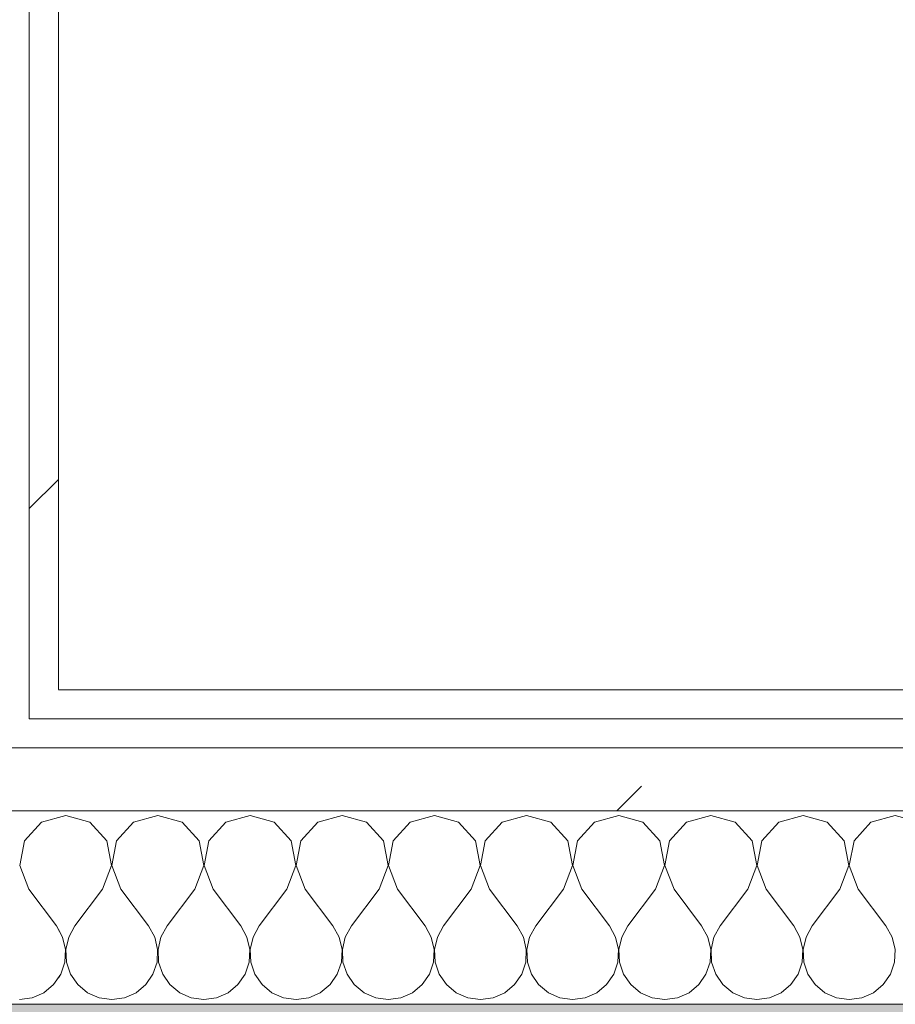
# Model space of a CAD drawing. Header units: millimetres. Extents: x -40968 to 11883, y -17757 to 4746.
# Tile 32 of 227: x -22971 to -22790, y -1194 to -990. Entities that reach past the tile are written whole.
import ezdxf

# ---------------------------------------------------------------- set-up
doc = ezdxf.new("R2010")
doc.units = ezdxf.units.MM
doc.header["$MEASUREMENT"] = 0
doc.linetypes.add('Wipeout_Contour', pattern=[1000, 0, -1000])
doc.layers.add('12_FAÇ_Façana', color=7, linetype='Continuous')
doc.layers.add('Nuevo_08_E_Envans secs', color=7, linetype='Continuous')
for name, color, linetype, lineweight, true_color in [('12_FAÇ_Façana_Pluma_Nº__176', 7, 'Continuous', 15, 0x93a0c6), ('Nuevo_08_E_Envans secs_Pluma_Nº__102', 7, 'Continuous', 5, 0xcccccc), ('Nuevo_08_E_Envans secs_Pluma_Nº__171', 171, 'Continuous', 13, 0xaaaaff), ('Nuevo_08_E_Envans secs_Pluma_Nº__177', 7, 'Continuous', 15, 0xf7e046)]:
    doc.layers.add(name, color=color, linetype=linetype, lineweight=lineweight, true_color=true_color)
doc.layers.add('Nuevo_08_E_Envans secs_Pluma_Nº__1', color=7, linetype='Continuous', lineweight=5)
pattern_1 = [(45, (0, 0), (-183.8478, 183.8478), [195, -65]), (45, (7e-14, 183.85), (-183.8478, 183.8478), [195, -65])]

# ---------------------------------------------------------------- blocks, each defined once
blk = doc.blocks.new('Muro_14_1', base_point=(-24166.43, -1193.98))
at = {"layer": '12_FAÇ_Façana_Pluma_Nº__176', "linetype": 'Continuous', "lineweight": 0, "true_color": 0x495063}
blk.add_hatch(color=251, dxfattribs=at).paths.add_polyline_path([(-22988.42, -1193.98), (-22988.42, -1203.98), (-21871.11, -1203.98), (-21871.11, -1193.97)])
blk = doc.blocks.new('Muro_89_1', base_point=(-23028.42, -1193.98))
at = {"color": 254, "linetype": 'Wipeout_Contour', "lineweight": 0, "ltscale": 92088.710354}
blk.add_wipeout([(-22963.42, -1128.98), (-22963.42, 1963.55), (-22969.42, 1963.55), (-22969.42, -1128.98)], dxfattribs=at).dxf.layer = 'Nuevo_08_E_Envans secs'
at = {"layer": 'Nuevo_08_E_Envans secs_Pluma_Nº__171', "linetype": 'Continuous', "lineweight": 13, "true_color": 0xaaaaff}
h = blk.add_hatch(dxfattribs=at)
h.set_pattern_fill('Panellat_HPL_0001', color=161, style=0, pattern_type=2)
h.set_pattern_definition(pattern_1)
h.paths.add_polyline_path([(-22963.42, -1128.98), (-22963.42, 1963.55), (-22969.42, 1963.55), (-22969.42, -1128.98)])
at = {"layer": 'Nuevo_08_E_Envans secs_Pluma_Nº__1', "color": 7, "linetype": 'Continuous', "lineweight": 5}
for p, q in [((-22969.42, -1128.98), (-22969.42, 1963.55)), ((-22969.42, -1134.98), (-22969.42, -1128.98))]:
    blk.add_line(p, q, dxfattribs=at)
at = {"layer": 'Nuevo_08_E_Envans secs_Pluma_Nº__1', "color": 7, "linetype": 'Continuous', "lineweight": 5, "flags": 128}
blk.add_lwpolyline([(-22963.42, -1128.98), (-22963.42, 1963.55)], dxfattribs=at)
blk = doc.blocks.new('*X229')
at = {"layer": 'Nuevo_08_E_Envans secs_Pluma_Nº__102', "color": 254, "linetype": 'Continuous', "lineweight": 5, "true_color": 0xcccccc}
for p, q in [((-22961.9, -1154.93), (-22963.42, -1155.36)), ((-22956.9, -1156.35), (-22961.9, -1154.93)), ((-22942.86, -1154.93), (-22947.86, -1156.35)), ((-22937.85, -1156.35), (-22942.86, -1154.93)), ((-22923.81, -1154.93), (-22928.82, -1156.35)), ((-22918.8, -1156.35), (-22923.81, -1154.93)), ((-22904.76, -1154.93), (-22909.77, -1156.35)), ((-22899.75, -1156.35), (-22904.76, -1154.93)), ((-22885.71, -1154.93), (-22890.72, -1156.35)), ((-22880.71, -1156.35), (-22885.71, -1154.93)), ((-22866.67, -1154.93), (-22871.67, -1156.35)), ((-22861.66, -1156.35), (-22866.67, -1154.93)), ((-22847.62, -1154.93), (-22852.63, -1156.35)), ((-22842.61, -1156.35), (-22847.62, -1154.93)), ((-22828.57, -1154.93), (-22833.58, -1156.35)), ((-22823.56, -1156.35), (-22828.57, -1154.93)), ((-22809.52, -1154.93), (-22814.53, -1156.35)), ((-22804.52, -1156.35), (-22809.52, -1154.93)), ((-22790.48, -1154.93), (-22795.48, -1156.35)), ((-22785.47, -1156.35), (-22790.48, -1154.93)), ((-22953.39, -1160.19), (-22956.9, -1156.35)), ((-22947.86, -1156.35), (-22951.38, -1160.19)), ((-22934.34, -1160.19), (-22937.85, -1156.35)), ((-22928.82, -1156.35), (-22932.33, -1160.19)), ((-22915.29, -1160.19), (-22918.8, -1156.35)), ((-22909.77, -1156.35), (-22913.28, -1160.19)), ((-22896.24, -1160.19), (-22899.75, -1156.35)), ((-22890.72, -1156.35), (-22894.23, -1160.19)), ((-22877.2, -1160.19), (-22880.71, -1156.35)), ((-22871.67, -1156.35), (-22875.19, -1160.19)), ((-22858.15, -1160.19), (-22861.66, -1156.35)), ((-22852.63, -1156.35), (-22856.14, -1160.19)), ((-22839.1, -1160.19), (-22842.61, -1156.35)), ((-22833.58, -1156.35), (-22837.09, -1160.19)), ((-22820.05, -1160.19), (-22823.56, -1156.35)), ((-22814.53, -1156.35), (-22818.04, -1160.19)), ((-22801.01, -1160.19), (-22804.52, -1156.35)), ((-22795.48, -1156.35), (-22798.99, -1160.19)), ((-22952.42, -1165.31), (-22953.39, -1160.19)), ((-22951.38, -1160.19), (-22952.34, -1165.31)), ((-22933.37, -1165.31), (-22934.34, -1160.19)), ((-22932.33, -1160.19), (-22933.29, -1165.31)), ((-22914.32, -1165.31), (-22915.29, -1160.19)), ((-22913.28, -1160.19), (-22914.25, -1165.31)), ((-22895.28, -1165.31), (-22896.24, -1160.19)), ((-22894.23, -1160.19), (-22895.2, -1165.31)), ((-22876.23, -1165.31), (-22877.2, -1160.19)), ((-22875.19, -1160.19), (-22876.15, -1165.31)), ((-22857.18, -1165.31), (-22858.15, -1160.19)), ((-22856.14, -1160.19), (-22857.1, -1165.31)), ((-22838.13, -1165.31), (-22839.1, -1160.19)), ((-22837.09, -1160.19), (-22838.06, -1165.31)), ((-22819.09, -1165.31), (-22820.05, -1160.19)), ((-22818.04, -1160.19), (-22819.01, -1165.31)), ((-22800.04, -1165.31), (-22801.01, -1160.19)), ((-22798.99, -1160.19), (-22799.96, -1165.31)), ((-22954.29, -1170.17), (-22952.42, -1165.31)), ((-22952.34, -1165.31), (-22950.48, -1170.17)), ((-22935.24, -1170.17), (-22933.37, -1165.31)), ((-22933.29, -1165.31), (-22931.43, -1170.17)), ((-22916.19, -1170.17), (-22914.32, -1165.31)), ((-22914.25, -1165.31), (-22912.38, -1170.17)), ((-22897.14, -1170.17), (-22895.28, -1165.31)), ((-22895.2, -1165.31), (-22893.33, -1170.17)), ((-22878.1, -1170.17), (-22876.23, -1165.31)), ((-22876.15, -1165.31), (-22874.29, -1170.17)), ((-22859.05, -1170.17), (-22857.18, -1165.31)), ((-22857.1, -1165.31), (-22855.24, -1170.17)), ((-22840, -1170.17), (-22838.13, -1165.31)), ((-22838.06, -1165.31), (-22836.19, -1170.17)), ((-22820.95, -1170.17), (-22819.09, -1165.31)), ((-22819.01, -1165.31), (-22817.14, -1170.17)), ((-22801.9, -1170.17), (-22800.04, -1165.31)), ((-22799.96, -1165.31), (-22798.1, -1170.17)), ((-22954.29, -1170.17), (-22960, -1177.79)), ((-22950.48, -1170.17), (-22944.76, -1177.79)), ((-22935.24, -1170.17), (-22940.95, -1177.79)), ((-22931.43, -1170.17), (-22925.71, -1177.79)), ((-22916.19, -1170.17), (-22921.9, -1177.79)), ((-22912.38, -1170.17), (-22906.67, -1177.79)), ((-22897.14, -1170.17), (-22902.86, -1177.79)), ((-22893.33, -1170.17), (-22887.62, -1177.79)), ((-22878.1, -1170.17), (-22883.81, -1177.79)), ((-22874.29, -1170.17), (-22868.57, -1177.79)), ((-22859.05, -1170.17), (-22864.76, -1177.79)), ((-22855.24, -1170.17), (-22849.52, -1177.79)), ((-22840, -1170.17), (-22845.71, -1177.79)), ((-22836.19, -1170.17), (-22830.48, -1177.79)), ((-22820.95, -1170.17), (-22826.67, -1177.79)), ((-22817.14, -1170.17), (-22811.43, -1177.79)), ((-22801.9, -1170.17), (-22807.62, -1177.79)), ((-22798.1, -1170.17), (-22792.38, -1177.79)), ((-22960, -1177.79), (-22961.27, -1180.08)), ((-22943.49, -1180.08), (-22944.76, -1177.79)), ((-22940.95, -1177.79), (-22942.22, -1180.08)), ((-22924.44, -1180.08), (-22925.71, -1177.79)), ((-22921.9, -1177.79), (-22923.18, -1180.08)), ((-22905.4, -1180.08), (-22906.67, -1177.79)), ((-22902.86, -1177.79), (-22904.13, -1180.08)), ((-22886.35, -1180.08), (-22887.62, -1177.79)), ((-22883.81, -1177.79), (-22885.08, -1180.08)), ((-22867.3, -1180.08), (-22868.57, -1177.79)), ((-22864.76, -1177.79), (-22866.03, -1180.08)), ((-22848.25, -1180.08), (-22849.52, -1177.79)), ((-22845.71, -1177.79), (-22846.99, -1180.08)), ((-22829.2, -1180.08), (-22830.48, -1177.79)), ((-22826.67, -1177.79), (-22827.94, -1180.08)), ((-22810.16, -1180.08), (-22811.43, -1177.79)), ((-22807.62, -1177.79), (-22808.89, -1180.08)), ((-22791.11, -1180.08), (-22792.38, -1177.79)), ((-22962.54, -1180.08), (-22963.42, -1178.49)), ((-22961.94, -1182.64), (-22962.54, -1180.08)), ((-22961.27, -1180.08), (-22961.87, -1182.64)), ((-22942.9, -1182.64), (-22943.49, -1180.08)), ((-22942.22, -1180.08), (-22942.82, -1182.64)), ((-22923.85, -1182.64), (-22924.44, -1180.08)), ((-22923.18, -1180.08), (-22923.77, -1182.64)), ((-22904.8, -1182.64), (-22905.4, -1180.08)), ((-22904.13, -1180.08), (-22904.72, -1182.64)), ((-22885.75, -1182.64), (-22886.35, -1180.08)), ((-22885.08, -1180.08), (-22885.68, -1182.64)), ((-22866.71, -1182.64), (-22867.3, -1180.08)), ((-22866.03, -1180.08), (-22866.63, -1182.64)), ((-22847.66, -1182.64), (-22848.25, -1180.08)), ((-22846.99, -1180.08), (-22847.58, -1182.64)), ((-22828.61, -1182.64), (-22829.2, -1180.08)), ((-22827.94, -1180.08), (-22828.53, -1182.64)), ((-22809.56, -1182.64), (-22810.16, -1180.08)), ((-22808.89, -1180.08), (-22809.49, -1182.64)), ((-22790.51, -1182.64), (-22791.11, -1180.08)), ((-22962.07, -1185.27), (-22961.94, -1182.64)), ((-22961.87, -1182.64), (-22961.74, -1185.27)), ((-22943.02, -1185.27), (-22942.9, -1182.64)), ((-22942.82, -1182.64), (-22942.69, -1185.27)), ((-22923.98, -1185.27), (-22923.85, -1182.64)), ((-22923.77, -1182.64), (-22923.64, -1185.27)), ((-22904.93, -1185.27), (-22904.8, -1182.64)), ((-22904.72, -1182.64), (-22904.6, -1185.27)), ((-22885.88, -1185.27), (-22885.75, -1182.64)), ((-22885.68, -1182.64), (-22885.55, -1185.27)), ((-22866.83, -1185.27), (-22866.71, -1182.64)), ((-22866.63, -1182.64), (-22866.5, -1185.27)), ((-22847.78, -1185.27), (-22847.66, -1182.64)), ((-22847.58, -1182.64), (-22847.45, -1185.27)), ((-22828.74, -1185.27), (-22828.61, -1182.64)), ((-22828.53, -1182.64), (-22828.41, -1185.27)), ((-22809.69, -1185.27), (-22809.56, -1182.64)), ((-22809.49, -1182.64), (-22809.36, -1185.27)), ((-22790.64, -1185.27), (-22790.51, -1182.64)), ((-22962.91, -1187.76), (-22962.07, -1185.27)), ((-22961.74, -1185.27), (-22960.9, -1187.76)), ((-22943.86, -1187.76), (-22943.02, -1185.27)), ((-22942.69, -1185.27), (-22941.85, -1187.76)), ((-22924.81, -1187.76), (-22923.98, -1185.27)), ((-22923.64, -1185.27), (-22922.8, -1187.76)), ((-22905.77, -1187.76), (-22904.93, -1185.27)), ((-22904.6, -1185.27), (-22903.76, -1187.76)), ((-22886.72, -1187.76), (-22885.88, -1185.27)), ((-22885.55, -1185.27), (-22884.71, -1187.76)), ((-22867.67, -1187.76), (-22866.83, -1185.27)), ((-22866.5, -1185.27), (-22865.66, -1187.76)), ((-22848.62, -1187.76), (-22847.78, -1185.27)), ((-22847.45, -1185.27), (-22846.61, -1187.76)), ((-22829.58, -1187.76), (-22828.74, -1185.27)), ((-22828.41, -1185.27), (-22827.57, -1187.76)), ((-22810.53, -1187.76), (-22809.69, -1185.27)), ((-22809.36, -1185.27), (-22808.52, -1187.76)), ((-22791.48, -1187.76), (-22790.64, -1185.27)), ((-22963.42, -1188.5), (-22962.91, -1187.76)), ((-22960.9, -1187.76), (-22959.41, -1189.92)), ((-22945.35, -1189.92), (-22943.86, -1187.76)), ((-22941.85, -1187.76), (-22940.36, -1189.92)), ((-22926.3, -1189.92), (-22924.81, -1187.76)), ((-22922.8, -1187.76), (-22921.32, -1189.92)), ((-22907.26, -1189.92), (-22905.77, -1187.76)), ((-22903.76, -1187.76), (-22902.27, -1189.92)), ((-22888.21, -1189.92), (-22886.72, -1187.76)), ((-22884.71, -1187.76), (-22883.22, -1189.92)), ((-22869.16, -1189.92), (-22867.67, -1187.76)), ((-22865.66, -1187.76), (-22864.17, -1189.92)), ((-22850.11, -1189.92), (-22848.62, -1187.76)), ((-22846.61, -1187.76), (-22845.13, -1189.92)), ((-22831.06, -1189.92), (-22829.58, -1187.76)), ((-22827.57, -1187.76), (-22826.08, -1189.92)), ((-22812.02, -1189.92), (-22810.53, -1187.76)), ((-22808.52, -1187.76), (-22807.03, -1189.92)), ((-22792.97, -1189.92), (-22791.48, -1187.76)), ((-22959.41, -1189.92), (-22957.39, -1191.6)), ((-22947.37, -1191.6), (-22945.35, -1189.92)), ((-22940.36, -1189.92), (-22938.34, -1191.6)), ((-22928.33, -1191.6), (-22926.3, -1189.92)), ((-22921.32, -1189.92), (-22919.29, -1191.6)), ((-22909.28, -1191.6), (-22907.26, -1189.92)), ((-22902.27, -1189.92), (-22900.25, -1191.6)), ((-22890.23, -1191.6), (-22888.21, -1189.92)), ((-22883.22, -1189.92), (-22881.2, -1191.6)), ((-22871.18, -1191.6), (-22869.16, -1189.92)), ((-22864.17, -1189.92), (-22862.15, -1191.6)), ((-22852.14, -1191.6), (-22850.11, -1189.92)), ((-22845.13, -1189.92), (-22843.1, -1191.6)), ((-22833.09, -1191.6), (-22831.06, -1189.92)), ((-22826.08, -1189.92), (-22824.05, -1191.6)), ((-22814.04, -1191.6), (-22812.02, -1189.92)), ((-22807.03, -1189.92), (-22805.01, -1191.6)), ((-22794.99, -1191.6), (-22792.97, -1189.92)), ((-22957.39, -1191.6), (-22954.98, -1192.66)), ((-22949.78, -1192.66), (-22947.37, -1191.6)), ((-22938.34, -1191.6), (-22935.94, -1192.66)), ((-22930.73, -1192.66), (-22928.33, -1191.6)), ((-22919.29, -1191.6), (-22916.89, -1192.66)), ((-22911.68, -1192.66), (-22909.28, -1191.6)), ((-22900.25, -1191.6), (-22897.84, -1192.66)), ((-22892.64, -1192.66), (-22890.23, -1191.6)), ((-22881.2, -1191.6), (-22878.79, -1192.66)), ((-22873.59, -1192.66), (-22871.18, -1191.6)), ((-22862.15, -1191.6), (-22859.75, -1192.66)), ((-22854.54, -1192.66), (-22852.14, -1191.6)), ((-22843.1, -1191.6), (-22840.7, -1192.66)), ((-22835.49, -1192.66), (-22833.09, -1191.6)), ((-22824.05, -1191.6), (-22821.65, -1192.66)), ((-22816.45, -1192.66), (-22814.04, -1191.6)), ((-22805.01, -1191.6), (-22802.6, -1192.66)), ((-22797.4, -1192.66), (-22794.99, -1191.6)), ((-22954.98, -1192.66), (-22952.38, -1193.02)), ((-22952.38, -1193.02), (-22949.78, -1192.66)), ((-22935.94, -1192.66), (-22933.33, -1193.02)), ((-22933.33, -1193.02), (-22930.73, -1192.66)), ((-22916.89, -1192.66), (-22914.29, -1193.02)), ((-22914.29, -1193.02), (-22911.68, -1192.66)), ((-22897.84, -1192.66), (-22895.24, -1193.02)), ((-22895.24, -1193.02), (-22892.64, -1192.66)), ((-22878.79, -1192.66), (-22876.19, -1193.02)), ((-22876.19, -1193.02), (-22873.59, -1192.66)), ((-22859.75, -1192.66), (-22857.14, -1193.02)), ((-22857.14, -1193.02), (-22854.54, -1192.66)), ((-22840.7, -1192.66), (-22838.1, -1193.02)), ((-22838.1, -1193.02), (-22835.49, -1192.66)), ((-22821.65, -1192.66), (-22819.05, -1193.02)), ((-22819.05, -1193.02), (-22816.45, -1192.66)), ((-22802.6, -1192.66), (-22800, -1193.02)), ((-22800, -1193.02), (-22797.4, -1192.66))]:
    blk.add_line(p, q, dxfattribs=at)
blk = doc.blocks.new('Muro_90_1', base_point=(-20233.93, -1193.98))
at = {"color": 254, "linetype": 'Wipeout_Contour', "lineweight": 0, "ltscale": 86513.737601}
blk.add_wipeout([(-20233.93, -1128.98), (-22963.42, -1128.98), (-22963.42, -1134.98), (-20233.93, -1134.98)], dxfattribs=at).dxf.layer = 'Nuevo_08_E_Envans secs'
at = {"color": 254, "linetype": 'Wipeout_Contour', "lineweight": 0, "ltscale": 86517.020667}
blk.add_wipeout([(-20233.93, -1140.98), (-22963.42, -1140.98), (-22963.42, -1153.98), (-20233.93, -1153.98)], dxfattribs=at).dxf.layer = 'Nuevo_08_E_Envans secs'
at = {"layer": 'Nuevo_08_E_Envans secs_Pluma_Nº__171', "linetype": 'Continuous', "lineweight": 13, "true_color": 0xaaaaff}
h = blk.add_hatch(dxfattribs=at)
h.set_pattern_fill('Panellat_HPL_0001', color=161, style=0, pattern_type=2)
h.set_pattern_definition(pattern_1)
h.paths.add_polyline_path([(-20233.93, -1128.98), (-22963.42, -1128.98), (-22963.42, -1134.98), (-20233.93, -1134.98)])
at = {"layer": 'Nuevo_08_E_Envans secs_Pluma_Nº__177', "linetype": 'Continuous', "lineweight": 15, "true_color": 0xf7e046}
h = blk.add_hatch(dxfattribs=at)
h.set_pattern_fill('Panellat_HPL_0001', color=53, style=0, pattern_type=2)
h.set_pattern_definition(pattern_1)
h.paths.add_polyline_path([(-20233.93, -1140.98), (-22963.42, -1140.98), (-22963.42, -1153.98), (-20233.93, -1153.98)])
at = {"layer": 'Nuevo_08_E_Envans secs_Pluma_Nº__1', "color": 7, "linetype": 'Continuous', "lineweight": 5}
for p, q in [((-20233.93, -1134.98), (-22963.42, -1134.98)), ((-20233.93, -1140.98), (-22963.42, -1140.98)), ((-20233.93, -1153.98), (-22963.42, -1153.98))]:
    blk.add_line(p, q, dxfattribs=at)
at = {"layer": 'Nuevo_08_E_Envans secs_Pluma_Nº__1', "color": 7, "linetype": 'Continuous', "lineweight": 5, "flags": 128}
blk.add_lwpolyline([(-20233.93, -1128.98), (-22963.42, -1128.98)], dxfattribs=at)
at = {"layer": 'Nuevo_08_E_Envans secs', "color": 7, "lineweight": 20}
blk.add_blockref('*X229', (0, 0), dxfattribs=at)
blk = doc.blocks.new('*X479')
at = {"layer": 'Nuevo_08_E_Envans secs_Pluma_Nº__102', "color": 254, "linetype": 'Continuous', "lineweight": 5, "true_color": 0xcccccc}
for p, q in [((-22961.9, -1154.93), (-22966.91, -1156.35)), ((-22956.9, -1156.35), (-22961.9, -1154.93)), ((-22942.86, -1154.93), (-22947.86, -1156.35)), ((-22937.85, -1156.35), (-22942.86, -1154.93)), ((-22923.81, -1154.93), (-22928.82, -1156.35)), ((-22918.8, -1156.35), (-22923.81, -1154.93)), ((-22904.76, -1154.93), (-22909.77, -1156.35)), ((-22899.75, -1156.35), (-22904.76, -1154.93)), ((-22885.71, -1154.93), (-22890.72, -1156.35)), ((-22880.71, -1156.35), (-22885.71, -1154.93)), ((-22866.67, -1154.93), (-22871.67, -1156.35)), ((-22861.66, -1156.35), (-22866.67, -1154.93)), ((-22847.62, -1154.93), (-22852.63, -1156.35)), ((-22842.61, -1156.35), (-22847.62, -1154.93)), ((-22828.57, -1154.93), (-22833.58, -1156.35)), ((-22823.56, -1156.35), (-22828.57, -1154.93)), ((-22809.52, -1154.93), (-22814.53, -1156.35)), ((-22804.52, -1156.35), (-22809.52, -1154.93)), ((-22790.48, -1154.93), (-22795.48, -1156.35)), ((-22785.47, -1156.35), (-22790.48, -1154.93)), ((-22966.91, -1156.35), (-22970.42, -1160.19)), ((-22953.39, -1160.19), (-22956.9, -1156.35)), ((-22947.86, -1156.35), (-22951.38, -1160.19)), ((-22934.34, -1160.19), (-22937.85, -1156.35)), ((-22928.82, -1156.35), (-22932.33, -1160.19)), ((-22915.29, -1160.19), (-22918.8, -1156.35)), ((-22909.77, -1156.35), (-22913.28, -1160.19)), ((-22896.24, -1160.19), (-22899.75, -1156.35)), ((-22890.72, -1156.35), (-22894.23, -1160.19)), ((-22877.2, -1160.19), (-22880.71, -1156.35)), ((-22871.67, -1156.35), (-22875.19, -1160.19)), ((-22858.15, -1160.19), (-22861.66, -1156.35)), ((-22852.63, -1156.35), (-22856.14, -1160.19)), ((-22839.1, -1160.19), (-22842.61, -1156.35)), ((-22833.58, -1156.35), (-22837.09, -1160.19)), ((-22820.05, -1160.19), (-22823.56, -1156.35)), ((-22814.53, -1156.35), (-22818.04, -1160.19)), ((-22801.01, -1160.19), (-22804.52, -1156.35)), ((-22795.48, -1156.35), (-22798.99, -1160.19)), ((-22970.42, -1160.19), (-22971.39, -1165.31)), ((-22952.42, -1165.31), (-22953.39, -1160.19)), ((-22951.38, -1160.19), (-22952.34, -1165.31)), ((-22933.37, -1165.31), (-22934.34, -1160.19)), ((-22932.33, -1160.19), (-22933.29, -1165.31)), ((-22914.32, -1165.31), (-22915.29, -1160.19)), ((-22913.28, -1160.19), (-22914.25, -1165.31)), ((-22895.28, -1165.31), (-22896.24, -1160.19)), ((-22894.23, -1160.19), (-22895.2, -1165.31)), ((-22876.23, -1165.31), (-22877.2, -1160.19)), ((-22875.19, -1160.19), (-22876.15, -1165.31)), ((-22857.18, -1165.31), (-22858.15, -1160.19)), ((-22856.14, -1160.19), (-22857.1, -1165.31)), ((-22838.13, -1165.31), (-22839.1, -1160.19)), ((-22837.09, -1160.19), (-22838.06, -1165.31)), ((-22819.09, -1165.31), (-22820.05, -1160.19)), ((-22818.04, -1160.19), (-22819.01, -1165.31)), ((-22800.04, -1165.31), (-22801.01, -1160.19)), ((-22798.99, -1160.19), (-22799.96, -1165.31)), ((-22971.39, -1165.31), (-22969.52, -1170.17)), ((-22954.29, -1170.17), (-22952.42, -1165.31)), ((-22952.34, -1165.31), (-22950.48, -1170.17)), ((-22935.24, -1170.17), (-22933.37, -1165.31)), ((-22933.29, -1165.31), (-22931.43, -1170.17)), ((-22916.19, -1170.17), (-22914.32, -1165.31)), ((-22914.25, -1165.31), (-22912.38, -1170.17)), ((-22897.14, -1170.17), (-22895.28, -1165.31)), ((-22895.2, -1165.31), (-22893.33, -1170.17)), ((-22878.1, -1170.17), (-22876.23, -1165.31)), ((-22876.15, -1165.31), (-22874.29, -1170.17)), ((-22859.05, -1170.17), (-22857.18, -1165.31)), ((-22857.1, -1165.31), (-22855.24, -1170.17)), ((-22840, -1170.17), (-22838.13, -1165.31)), ((-22838.06, -1165.31), (-22836.19, -1170.17)), ((-22820.95, -1170.17), (-22819.09, -1165.31)), ((-22819.01, -1165.31), (-22817.14, -1170.17)), ((-22801.9, -1170.17), (-22800.04, -1165.31)), ((-22799.96, -1165.31), (-22798.1, -1170.17)), ((-22969.52, -1170.17), (-22963.81, -1177.79)), ((-22954.29, -1170.17), (-22960, -1177.79)), ((-22950.48, -1170.17), (-22944.76, -1177.79)), ((-22935.24, -1170.17), (-22940.95, -1177.79)), ((-22931.43, -1170.17), (-22925.71, -1177.79)), ((-22916.19, -1170.17), (-22921.9, -1177.79)), ((-22912.38, -1170.17), (-22906.67, -1177.79)), ((-22897.14, -1170.17), (-22902.86, -1177.79)), ((-22893.33, -1170.17), (-22887.62, -1177.79)), ((-22878.1, -1170.17), (-22883.81, -1177.79)), ((-22874.29, -1170.17), (-22868.57, -1177.79)), ((-22859.05, -1170.17), (-22864.76, -1177.79)), ((-22855.24, -1170.17), (-22849.52, -1177.79)), ((-22840, -1170.17), (-22845.71, -1177.79)), ((-22836.19, -1170.17), (-22830.48, -1177.79)), ((-22820.95, -1170.17), (-22826.67, -1177.79)), ((-22817.14, -1170.17), (-22811.43, -1177.79)), ((-22801.9, -1170.17), (-22807.62, -1177.79)), ((-22798.1, -1170.17), (-22792.38, -1177.79)), ((-22962.54, -1180.08), (-22963.81, -1177.79)), ((-22960, -1177.79), (-22961.27, -1180.08)), ((-22943.49, -1180.08), (-22944.76, -1177.79)), ((-22940.95, -1177.79), (-22942.22, -1180.08)), ((-22924.44, -1180.08), (-22925.71, -1177.79)), ((-22921.9, -1177.79), (-22923.18, -1180.08)), ((-22905.4, -1180.08), (-22906.67, -1177.79)), ((-22902.86, -1177.79), (-22904.13, -1180.08)), ((-22886.35, -1180.08), (-22887.62, -1177.79)), ((-22883.81, -1177.79), (-22885.08, -1180.08)), ((-22867.3, -1180.08), (-22868.57, -1177.79)), ((-22864.76, -1177.79), (-22866.03, -1180.08)), ((-22848.25, -1180.08), (-22849.52, -1177.79)), ((-22845.71, -1177.79), (-22846.99, -1180.08)), ((-22829.2, -1180.08), (-22830.48, -1177.79)), ((-22826.67, -1177.79), (-22827.94, -1180.08)), ((-22810.16, -1180.08), (-22811.43, -1177.79)), ((-22807.62, -1177.79), (-22808.89, -1180.08)), ((-22791.11, -1180.08), (-22792.38, -1177.79)), ((-22961.94, -1182.64), (-22962.54, -1180.08)), ((-22961.27, -1180.08), (-22961.87, -1182.64)), ((-22942.9, -1182.64), (-22943.49, -1180.08)), ((-22942.22, -1180.08), (-22942.82, -1182.64)), ((-22923.85, -1182.64), (-22924.44, -1180.08)), ((-22923.18, -1180.08), (-22923.77, -1182.64)), ((-22904.8, -1182.64), (-22905.4, -1180.08)), ((-22904.13, -1180.08), (-22904.72, -1182.64)), ((-22885.75, -1182.64), (-22886.35, -1180.08)), ((-22885.08, -1180.08), (-22885.68, -1182.64)), ((-22866.71, -1182.64), (-22867.3, -1180.08)), ((-22866.03, -1180.08), (-22866.63, -1182.64)), ((-22847.66, -1182.64), (-22848.25, -1180.08)), ((-22846.99, -1180.08), (-22847.58, -1182.64)), ((-22828.61, -1182.64), (-22829.2, -1180.08)), ((-22827.94, -1180.08), (-22828.53, -1182.64)), ((-22809.56, -1182.64), (-22810.16, -1180.08)), ((-22808.89, -1180.08), (-22809.49, -1182.64)), ((-22790.51, -1182.64), (-22791.11, -1180.08)), ((-22962.07, -1185.27), (-22961.94, -1182.64)), ((-22961.87, -1182.64), (-22961.74, -1185.27)), ((-22943.02, -1185.27), (-22942.9, -1182.64)), ((-22942.82, -1182.64), (-22942.69, -1185.27)), ((-22923.98, -1185.27), (-22923.85, -1182.64)), ((-22923.77, -1182.64), (-22923.64, -1185.27)), ((-22904.93, -1185.27), (-22904.8, -1182.64)), ((-22904.72, -1182.64), (-22904.6, -1185.27)), ((-22885.88, -1185.27), (-22885.75, -1182.64)), ((-22885.68, -1182.64), (-22885.55, -1185.27)), ((-22866.83, -1185.27), (-22866.71, -1182.64)), ((-22866.63, -1182.64), (-22866.5, -1185.27)), ((-22847.78, -1185.27), (-22847.66, -1182.64)), ((-22847.58, -1182.64), (-22847.45, -1185.27)), ((-22828.74, -1185.27), (-22828.61, -1182.64)), ((-22828.53, -1182.64), (-22828.41, -1185.27)), ((-22809.69, -1185.27), (-22809.56, -1182.64)), ((-22809.49, -1182.64), (-22809.36, -1185.27)), ((-22790.64, -1185.27), (-22790.51, -1182.64)), ((-22962.91, -1187.76), (-22962.07, -1185.27)), ((-22961.74, -1185.27), (-22960.9, -1187.76)), ((-22943.86, -1187.76), (-22943.02, -1185.27)), ((-22942.69, -1185.27), (-22941.85, -1187.76)), ((-22924.81, -1187.76), (-22923.98, -1185.27)), ((-22923.64, -1185.27), (-22922.8, -1187.76)), ((-22905.77, -1187.76), (-22904.93, -1185.27)), ((-22904.6, -1185.27), (-22903.76, -1187.76)), ((-22886.72, -1187.76), (-22885.88, -1185.27)), ((-22885.55, -1185.27), (-22884.71, -1187.76)), ((-22867.67, -1187.76), (-22866.83, -1185.27)), ((-22866.5, -1185.27), (-22865.66, -1187.76)), ((-22848.62, -1187.76), (-22847.78, -1185.27)), ((-22847.45, -1185.27), (-22846.61, -1187.76)), ((-22829.58, -1187.76), (-22828.74, -1185.27)), ((-22828.41, -1185.27), (-22827.57, -1187.76)), ((-22810.53, -1187.76), (-22809.69, -1185.27)), ((-22809.36, -1185.27), (-22808.52, -1187.76)), ((-22791.48, -1187.76), (-22790.64, -1185.27)), ((-22964.4, -1189.92), (-22962.91, -1187.76)), ((-22960.9, -1187.76), (-22959.41, -1189.92)), ((-22945.35, -1189.92), (-22943.86, -1187.76)), ((-22941.85, -1187.76), (-22940.36, -1189.92)), ((-22926.3, -1189.92), (-22924.81, -1187.76)), ((-22922.8, -1187.76), (-22921.32, -1189.92)), ((-22907.26, -1189.92), (-22905.77, -1187.76)), ((-22903.76, -1187.76), (-22902.27, -1189.92)), ((-22888.21, -1189.92), (-22886.72, -1187.76)), ((-22884.71, -1187.76), (-22883.22, -1189.92)), ((-22869.16, -1189.92), (-22867.67, -1187.76)), ((-22865.66, -1187.76), (-22864.17, -1189.92)), ((-22850.11, -1189.92), (-22848.62, -1187.76)), ((-22846.61, -1187.76), (-22845.13, -1189.92)), ((-22831.06, -1189.92), (-22829.58, -1187.76)), ((-22827.57, -1187.76), (-22826.08, -1189.92)), ((-22812.02, -1189.92), (-22810.53, -1187.76)), ((-22808.52, -1187.76), (-22807.03, -1189.92)), ((-22792.97, -1189.92), (-22791.48, -1187.76)), ((-22966.42, -1191.6), (-22964.4, -1189.92)), ((-22959.41, -1189.92), (-22957.39, -1191.6)), ((-22947.37, -1191.6), (-22945.35, -1189.92)), ((-22940.36, -1189.92), (-22938.34, -1191.6)), ((-22928.33, -1191.6), (-22926.3, -1189.92)), ((-22921.32, -1189.92), (-22919.29, -1191.6)), ((-22909.28, -1191.6), (-22907.26, -1189.92)), ((-22902.27, -1189.92), (-22900.25, -1191.6)), ((-22890.23, -1191.6), (-22888.21, -1189.92)), ((-22883.22, -1189.92), (-22881.2, -1191.6)), ((-22871.18, -1191.6), (-22869.16, -1189.92)), ((-22864.17, -1189.92), (-22862.15, -1191.6)), ((-22852.14, -1191.6), (-22850.11, -1189.92)), ((-22845.13, -1189.92), (-22843.1, -1191.6)), ((-22833.09, -1191.6), (-22831.06, -1189.92)), ((-22826.08, -1189.92), (-22824.05, -1191.6)), ((-22814.04, -1191.6), (-22812.02, -1189.92)), ((-22807.03, -1189.92), (-22805.01, -1191.6)), ((-22794.99, -1191.6), (-22792.97, -1189.92)), ((-22968.83, -1192.66), (-22966.42, -1191.6)), ((-22957.39, -1191.6), (-22954.98, -1192.66)), ((-22949.78, -1192.66), (-22947.37, -1191.6)), ((-22938.34, -1191.6), (-22935.94, -1192.66)), ((-22930.73, -1192.66), (-22928.33, -1191.6)), ((-22919.29, -1191.6), (-22916.89, -1192.66)), ((-22911.68, -1192.66), (-22909.28, -1191.6)), ((-22900.25, -1191.6), (-22897.84, -1192.66)), ((-22892.64, -1192.66), (-22890.23, -1191.6)), ((-22881.2, -1191.6), (-22878.79, -1192.66)), ((-22873.59, -1192.66), (-22871.18, -1191.6)), ((-22862.15, -1191.6), (-22859.75, -1192.66)), ((-22854.54, -1192.66), (-22852.14, -1191.6)), ((-22843.1, -1191.6), (-22840.7, -1192.66)), ((-22835.49, -1192.66), (-22833.09, -1191.6)), ((-22824.05, -1191.6), (-22821.65, -1192.66)), ((-22816.45, -1192.66), (-22814.04, -1191.6)), ((-22805.01, -1191.6), (-22802.6, -1192.66)), ((-22797.4, -1192.66), (-22794.99, -1191.6)), ((-22971.43, -1193.02), (-22968.83, -1192.66)), ((-22954.98, -1192.66), (-22952.38, -1193.02)), ((-22952.38, -1193.02), (-22949.78, -1192.66)), ((-22935.94, -1192.66), (-22933.33, -1193.02)), ((-22933.33, -1193.02), (-22930.73, -1192.66)), ((-22916.89, -1192.66), (-22914.29, -1193.02)), ((-22914.29, -1193.02), (-22911.68, -1192.66)), ((-22897.84, -1192.66), (-22895.24, -1193.02)), ((-22895.24, -1193.02), (-22892.64, -1192.66)), ((-22878.79, -1192.66), (-22876.19, -1193.02)), ((-22876.19, -1193.02), (-22873.59, -1192.66)), ((-22859.75, -1192.66), (-22857.14, -1193.02)), ((-22857.14, -1193.02), (-22854.54, -1192.66)), ((-22840.7, -1192.66), (-22838.1, -1193.02)), ((-22838.1, -1193.02), (-22835.49, -1192.66)), ((-22821.65, -1192.66), (-22819.05, -1193.02)), ((-22819.05, -1193.02), (-22816.45, -1192.66)), ((-22802.6, -1192.66), (-22800, -1193.02)), ((-22800, -1193.02), (-22797.4, -1192.66))]:
    blk.add_line(p, q, dxfattribs=at)
blk = doc.blocks.new('Muro_148_1', base_point=(-24166.43, -1128.98))
at = {"layer": 'Nuevo_08_E_Envans secs_Pluma_Nº__1', "color": 7, "linetype": 'Continuous', "lineweight": 5, "flags": 128}
blk.add_lwpolyline([(-22988.42, -1193.98), (-21871.11, -1193.98)], dxfattribs=at)
at = {"color": 254, "linetype": 'Wipeout_Contour', "lineweight": 0, "ltscale": 86513.737601}
blk.add_wipeout([(-22963.42, -1134.98), (-20233.93, -1134.98), (-20233.93, -1128.98), (-22963.42, -1128.98)], dxfattribs=at).dxf.layer = 'Nuevo_08_E_Envans secs'
at = {"color": 254, "linetype": 'Wipeout_Contour', "lineweight": 0, "ltscale": 86540.990748}
blk.add_wipeout([(-22975.42, -1153.98), (-20233.93, -1153.98), (-20233.93, -1140.98), (-22975.42, -1140.98)], dxfattribs=at).dxf.layer = 'Nuevo_08_E_Envans secs'
at = {"layer": 'Nuevo_08_E_Envans secs_Pluma_Nº__171', "linetype": 'Continuous', "lineweight": 13, "true_color": 0xaaaaff}
h = blk.add_hatch(dxfattribs=at)
h.set_pattern_fill('Panellat_HPL_0001', color=161, style=0, pattern_type=2)
h.set_pattern_definition(pattern_1)
h.paths.add_polyline_path([(-22963.42, -1134.98), (-20233.93, -1134.98), (-20233.93, -1128.98), (-22963.42, -1128.98)])
at = {"layer": 'Nuevo_08_E_Envans secs_Pluma_Nº__177', "linetype": 'Continuous', "lineweight": 15, "true_color": 0xf7e046}
h = blk.add_hatch(dxfattribs=at)
h.set_pattern_fill('Panellat_HPL_0001', color=53, style=0, pattern_type=2)
h.set_pattern_definition(pattern_1)
h.paths.add_polyline_path([(-22975.42, -1153.98), (-20233.93, -1153.98), (-20233.93, -1140.98), (-22975.42, -1140.98)])
at = {"layer": 'Nuevo_08_E_Envans secs_Pluma_Nº__1', "color": 7, "linetype": 'Continuous', "lineweight": 5}
for p, q in [((-20233.93, -1140.98), (-22975.42, -1140.98)), ((-20233.93, -1153.98), (-22988.42, -1153.98))]:
    blk.add_line(p, q, dxfattribs=at)
at = {"layer": 'Nuevo_08_E_Envans secs', "color": 7, "lineweight": 20}
blk.add_blockref('*X479', (0, 0), dxfattribs=at)
at = {"color": 254, "linetype": 'Wipeout_Contour', "lineweight": 0, "ltscale": 91977.191022}
blk.add_wipeout([(-22969.42, -1134.98), (-22963.42, -1134.98), (-22963.42, -1128.98), (-22969.42, -1128.98)], dxfattribs=at).dxf.layer = 'Nuevo_08_E_Envans secs'
at = {"layer": 'Nuevo_08_E_Envans secs_Pluma_Nº__171', "linetype": 'Continuous', "lineweight": 13, "true_color": 0xaaaaff}
h = blk.add_hatch(dxfattribs=at)
h.set_pattern_fill('Panellat_HPL_0001', color=161, style=0, pattern_type=2)
h.set_pattern_definition(pattern_1)
h.paths.add_polyline_path([(-22969.42, -1134.98), (-22963.42, -1134.98), (-22963.42, -1128.98), (-22969.42, -1128.98)])
at = {"layer": 'Nuevo_08_E_Envans secs_Pluma_Nº__1', "color": 7, "linetype": 'Continuous', "lineweight": 5}
for p, q in [((-22969.42, -1134.98), (-22969.42, -1128.98)), ((-20233.93, -1134.98), (-22969.42, -1134.98))]:
    blk.add_line(p, q, dxfattribs=at)
at = {"layer": 'Nuevo_08_E_Envans secs_Pluma_Nº__1', "color": 7, "linetype": 'Continuous', "lineweight": 5, "flags": 128}
blk.add_lwpolyline([(-20233.93, -1128.98), (-22963.42, -1128.98)], dxfattribs=at)

msp = doc.modelspace()

# ---------------------------------------------------------------- block references
at = {"layer": '12_FAÇ_Façana', "color": 7, "lineweight": 20}
msp.add_blockref('Muro_14_1', (-24166.431, -1193.976), dxfattribs=at)

# ---------------------------------------------------------------- next in the draw order: block references
at = {"layer": 'Nuevo_08_E_Envans secs', "color": 7, "lineweight": 20}
msp.add_blockref('Muro_89_1', (-23028.418, -1193.976), dxfattribs=at)

# ---------------------------------------------------------------- next in the draw order: block references
msp.add_blockref('Muro_90_1', (-20233.931, -1193.976), dxfattribs=at)

# ---------------------------------------------------------------- next in the draw order: block references
msp.add_blockref('Muro_148_1', (-24166.431, -1128.976), dxfattribs=at)

doc.saveas('drawing.dxf')
